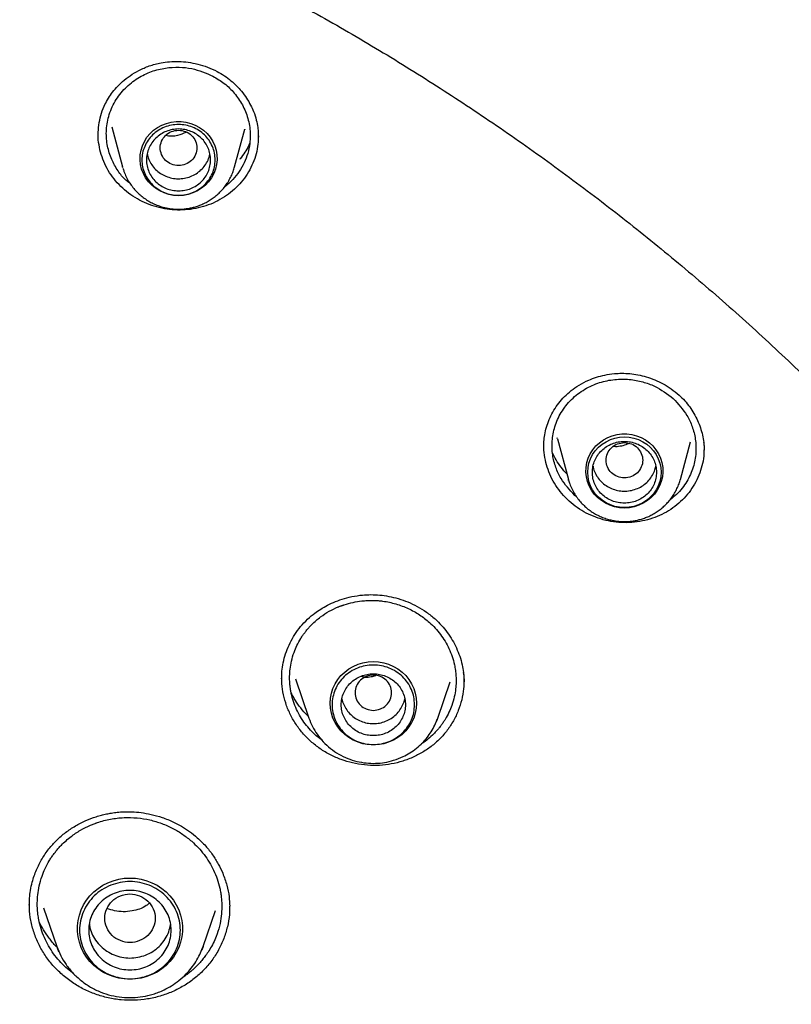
# Model space of a CAD drawing. Header units: millimetres. Extents: x 8 to 1762, y 12 to 2705.
# Tile 92 of 115: x 875 to 892, y 2321 to 2342. Entities that reach past the tile are written whole.
import ezdxf

# ---------------------------------------------------------------- set-up
doc = ezdxf.new("R2010")
doc.units = ezdxf.units.MM

msp = doc.modelspace()

# ---------------------------------------------------------------- linework, layer by layer
at = {"color": 7, "linetype": 'Continuous', "lineweight": 30}
for p, q in [((877.158, 2340.016), (877.395, 2339.139)), ((879.841, 2339.139), (880.065, 2339.967)), ((880.064, 2339.967), (880.062, 2339.958)), ((880.359, 2339.797), (880.358, 2339.79)), ((877.401, 2339.117), (877.395, 2339.139)), ((886.891, 2333.21), (886.884, 2333.231)), ((886.889, 2333.209), (887.129, 2332.324)), ((889.575, 2332.324), (889.796, 2333.139)), ((887.135, 2332.302), (887.129, 2332.324)), ((887.302, 2331.952), (887.268, 2331.975)), ((881.17, 2327.969), (881.466, 2327.112)), ((884.276, 2327.112), (884.55, 2327.906)), ((884.279, 2327.104), (884.252, 2327.08)), ((881.752, 2326.631), (881.624, 2326.729)), ((875.671, 2322.972), (875.961, 2322.134)), ((879.154, 2322.134), (879.424, 2322.916)), ((879.733, 2323.015), (879.732, 2322.977)), ((876.006, 2322.016), (875.961, 2322.134)), ((879.154, 2322.134), (879.125, 2322.055)), ((879.142, 2322.105), (879.154, 2322.134)), ((876.329, 2321.538), (876.191, 2321.643))]:
    msp.add_line(p, q, dxfattribs=at)
at = {"color": 7, "linetype": 'Continuous', "lineweight": 30, "flags": 128}
for points in [[(878.618, 2338.513), (878.51, 2338.52), (878.405, 2338.54), (878.303, 2338.572), (878.206, 2338.617), (878.115, 2338.674), (878.033, 2338.741), (877.961, 2338.818), (877.899, 2338.903), (877.85, 2338.995), (877.812, 2339.092), (877.788, 2339.194), (877.778, 2339.297), (877.782, 2339.401), (877.799, 2339.503), (877.829, 2339.603), (877.873, 2339.697), (877.929, 2339.786), (877.996, 2339.867), (878.073, 2339.94), (878.16, 2340.002), (878.253, 2340.052), (878.353, 2340.091), (878.457, 2340.118), (878.564, 2340.131), (878.672, 2340.131), (878.779, 2340.118), (878.883, 2340.091), (878.983, 2340.052), (879.076, 2340.002), (879.163, 2339.94), (879.24, 2339.867), (879.307, 2339.786), (879.363, 2339.697), (879.407, 2339.603), (879.437, 2339.503), (879.454, 2339.401), (879.458, 2339.297), (879.448, 2339.194), (879.424, 2339.092), (879.386, 2338.995), (879.337, 2338.903), (879.275, 2338.818), (879.203, 2338.741), (879.121, 2338.674), (879.03, 2338.617), (878.933, 2338.572), (878.831, 2338.54), (878.725, 2338.52), (878.618, 2338.513)], [(888.352, 2331.698), (888.245, 2331.705), (888.139, 2331.725), (888.037, 2331.757), (887.94, 2331.802), (887.849, 2331.859), (887.767, 2331.926), (887.695, 2332.003), (887.633, 2332.088), (887.584, 2332.18), (887.546, 2332.277), (887.522, 2332.379), (887.512, 2332.482), (887.516, 2332.586), (887.533, 2332.688), (887.563, 2332.788), (887.607, 2332.882), (887.663, 2332.971), (887.73, 2333.052), (887.807, 2333.124), (887.894, 2333.187), (887.987, 2333.237), (888.087, 2333.276), (888.191, 2333.303), (888.298, 2333.316), (888.406, 2333.316), (888.513, 2333.303), (888.617, 2333.276), (888.717, 2333.237), (888.81, 2333.187), (888.897, 2333.124), (888.974, 2333.052), (889.041, 2332.971), (889.097, 2332.882), (889.141, 2332.788), (889.171, 2332.688), (889.189, 2332.586), (889.192, 2332.482), (889.182, 2332.379), (889.158, 2332.277), (889.12, 2332.18), (889.071, 2332.088), (889.009, 2332.003), (888.937, 2331.926), (888.855, 2331.859), (888.764, 2331.802), (888.667, 2331.757), (888.565, 2331.725), (888.46, 2331.705), (888.352, 2331.698)], [(888.352, 2331.707), (888.248, 2331.714), (888.145, 2331.734), (888.046, 2331.766), (887.952, 2331.811), (887.865, 2331.867), (887.786, 2331.933), (887.717, 2332.009), (887.659, 2332.093), (887.613, 2332.183), (887.579, 2332.279), (887.559, 2332.378), (887.552, 2332.478), (887.559, 2332.579), (887.579, 2332.678), (887.613, 2332.773), (887.659, 2332.864), (887.717, 2332.948), (887.786, 2333.023), (887.865, 2333.09), (887.952, 2333.146), (888.046, 2333.19), (888.145, 2333.223), (888.248, 2333.243), (888.352, 2333.249), (888.456, 2333.243), (888.559, 2333.223), (888.658, 2333.19), (888.752, 2333.146), (888.839, 2333.09), (888.918, 2333.023), (888.987, 2332.948), (889.045, 2332.864), (889.091, 2332.773), (889.125, 2332.678), (889.145, 2332.579), (889.152, 2332.478), (889.145, 2332.378), (889.125, 2332.279), (889.091, 2332.183), (889.045, 2332.093), (888.987, 2332.009), (888.918, 2331.933), (888.839, 2331.867), (888.752, 2331.811), (888.658, 2331.766), (888.559, 2331.734), (888.456, 2331.714), (888.352, 2331.707)], [(882.871, 2326.529), (882.757, 2326.536), (882.645, 2326.556), (882.536, 2326.588), (882.432, 2326.633), (882.335, 2326.69), (882.245, 2326.758), (882.164, 2326.835), (882.094, 2326.922), (882.035, 2327.016), (881.988, 2327.116), (881.954, 2327.221), (881.934, 2327.329), (881.927, 2327.438), (881.934, 2327.548), (881.954, 2327.656), (881.988, 2327.761), (882.035, 2327.861), (882.094, 2327.955), (882.164, 2328.042), (882.245, 2328.119), (882.335, 2328.187), (882.432, 2328.244), (882.536, 2328.289), (882.645, 2328.321), (882.757, 2328.341), (882.871, 2328.348), (882.984, 2328.341), (883.097, 2328.321), (883.205, 2328.289), (883.309, 2328.244), (883.407, 2328.187), (883.497, 2328.119), (883.577, 2328.042), (883.647, 2327.955), (883.706, 2327.861), (883.753, 2327.761), (883.787, 2327.656), (883.808, 2327.548), (883.814, 2327.438), (883.808, 2327.329), (883.787, 2327.221), (883.753, 2327.116), (883.706, 2327.016), (883.647, 2326.922), (883.577, 2326.835), (883.497, 2326.758), (883.407, 2326.69), (883.309, 2326.633), (883.205, 2326.588), (883.097, 2326.556), (882.984, 2326.536), (882.871, 2326.529)], [(877.557, 2321.417), (877.433, 2321.424), (877.311, 2321.443), (877.192, 2321.475), (877.076, 2321.519), (876.967, 2321.575), (876.864, 2321.642), (876.769, 2321.72), (876.684, 2321.807), (876.609, 2321.902), (876.545, 2322.004), (876.493, 2322.113), (876.453, 2322.226), (876.427, 2322.343), (876.413, 2322.462), (876.413, 2322.581), (876.427, 2322.7), (876.453, 2322.817), (876.493, 2322.93), (876.545, 2323.038), (876.609, 2323.141), (876.684, 2323.236), (876.769, 2323.323), (876.864, 2323.4), (876.967, 2323.467), (877.076, 2323.523), (877.192, 2323.567), (877.311, 2323.599), (877.433, 2323.619), (877.557, 2323.625), (877.681, 2323.619), (877.804, 2323.599), (877.923, 2323.567), (878.038, 2323.523), (878.148, 2323.467), (878.251, 2323.4), (878.345, 2323.323), (878.43, 2323.236), (878.506, 2323.141), (878.569, 2323.038), (878.622, 2322.93), (878.661, 2322.817), (878.688, 2322.7), (878.701, 2322.581), (878.701, 2322.462), (878.688, 2322.343), (878.661, 2322.226), (878.622, 2322.113), (878.569, 2322.004), (878.506, 2321.902), (878.43, 2321.807), (878.345, 2321.72), (878.251, 2321.642), (878.148, 2321.575), (878.038, 2321.519), (877.923, 2321.475), (877.804, 2321.443), (877.681, 2321.424), (877.557, 2321.417)]]:
    msp.add_lwpolyline(points, dxfattribs=at)
at = {"color": 7, "linetype": 'Continuous', "lineweight": 30}
for points, knots in [([(909.826, 2307.661), (909.821, 2307.727), (909.811, 2307.874), (909.794, 2308.117), (909.771, 2308.407), (909.742, 2308.745), (909.707, 2309.127), (909.664, 2309.552), (909.614, 2310.018), (909.556, 2310.506), (909.484, 2311.061), (909.4, 2311.657), (909.303, 2312.284), (909.205, 2312.872), (909.108, 2313.419), (909.017, 2313.902), (908.933, 2314.324), (908.858, 2314.689), (908.787, 2315.027), (908.72, 2315.338), (908.656, 2315.623), (908.567, 2316.016), (908.443, 2316.54), (908.283, 2317.174), (908.116, 2317.805), (907.942, 2318.426), (907.751, 2319.077), (907.541, 2319.755), (907.312, 2320.461), (907.063, 2321.19), (906.725, 2322.134), (906.288, 2323.274), (905.741, 2324.591), (905.147, 2325.916), (904.504, 2327.247), (903.809, 2328.584), (903.079, 2329.894), (902.313, 2331.181), (901.508, 2332.447), (900.668, 2333.691), (899.762, 2334.952), (898.787, 2336.227), (897.74, 2337.51), (896.652, 2338.761), (895.524, 2339.979), (894.393, 2341.126), (893.263, 2342.206), (892.14, 2343.221), (890.987, 2344.204), (889.806, 2345.156), (888.598, 2346.075), (887.364, 2346.961), (886.062, 2347.842), (884.691, 2348.712), (883.248, 2349.565), (881.779, 2350.376), (880.284, 2351.141), (878.792, 2351.849), (877.306, 2352.501), (875.833, 2353.098), (874.353, 2353.649), (872.874, 2354.152), (871.399, 2354.609), (870.261, 2354.928), (869.463, 2355.135), (868.997, 2355.253), (868.511, 2355.37), (867.993, 2355.491), (867.437, 2355.615), (866.856, 2355.738), (866.25, 2355.859), (865.621, 2355.977), (864.959, 2356.094), (864.262, 2356.209), (863.531, 2356.319), (862.765, 2356.424), (861.965, 2356.522), (861.131, 2356.613), (860.262, 2356.693), (859.365, 2356.762), (858.44, 2356.819), (857.487, 2356.86), (856.501, 2356.888), (855.833, 2356.891), (855.494, 2356.893)], [0, 0, 0, 0, 0.002399, 0.005393, 0.008987, 0.013183, 0.017982, 0.023285, 0.02917, 0.03552, 0.041718, 0.050158, 0.058109, 0.065572, 0.072547, 0.079035, 0.084069, 0.088765, 0.093123, 0.097143, 0.100826, 0.104219, 0.112485, 0.121337, 0.129095, 0.137252, 0.14581, 0.154769, 0.164127, 0.173886, 0.183862, 0.201996, 0.21992, 0.237635, 0.256722, 0.275564, 0.294323, 0.313082, 0.33184, 0.350598, 0.369356, 0.389989, 0.410621, 0.431254, 0.451885, 0.472516, 0.491271, 0.510025, 0.528779, 0.547533, 0.566286, 0.585039, 0.603792, 0.624421, 0.645049, 0.665676, 0.686302, 0.706928, 0.726459, 0.745985, 0.765345, 0.784465, 0.803347, 0.821991, 0.827789, 0.833566, 0.839611, 0.84611, 0.853065, 0.860475, 0.867878, 0.875685, 0.883897, 0.892513, 0.901534, 0.910959, 0.920789, 0.931022, 0.941661, 0.952703, 0.963942, 0.975571, 0.987591, 1, 1, 1, 1]), ([(804.728, 2309.982), (804.779, 2310.202), (804.888, 2310.672), (805.07, 2311.386), (805.268, 2312.125), (805.479, 2312.861), (805.701, 2313.594), (805.935, 2314.323), (806.18, 2315.049), (806.437, 2315.771), (806.705, 2316.49), (806.985, 2317.204), (807.275, 2317.914), (807.577, 2318.62), (807.89, 2319.321), (808.214, 2320.018), (808.55, 2320.71), (808.896, 2321.397), (809.252, 2322.078), (809.62, 2322.754), (809.998, 2323.425), (810.387, 2324.09), (810.786, 2324.75), (811.196, 2325.403), (811.616, 2326.051), (812.046, 2326.692), (812.486, 2327.327), (812.937, 2327.955), (813.397, 2328.576), (813.867, 2329.191), (814.346, 2329.799), (814.835, 2330.399), (815.334, 2330.993), (815.842, 2331.579), (816.359, 2332.157), (816.885, 2332.728), (817.42, 2333.291), (817.964, 2333.846), (818.517, 2334.393), (819.078, 2334.932), (819.648, 2335.462), (820.226, 2335.984), (820.812, 2336.498), (821.407, 2337.003), (822.009, 2337.499), (822.619, 2337.986), (823.237, 2338.464), (823.862, 2338.933), (824.494, 2339.393), (825.134, 2339.844), (825.781, 2340.285), (826.434, 2340.716), (827.095, 2341.138), (827.762, 2341.55), (828.435, 2341.952), (829.115, 2342.345), (829.801, 2342.727), (830.493, 2343.099), (831.19, 2343.461), (831.894, 2343.813), (832.602, 2344.154), (833.316, 2344.485), (834.036, 2344.805), (834.76, 2345.115), (835.489, 2345.414), (836.222, 2345.703), (836.961, 2345.98), (837.703, 2346.247), (838.45, 2346.502), (839.2, 2346.747), (839.954, 2346.981), (840.712, 2347.204), (841.474, 2347.415), (842.238, 2347.615), (843.006, 2347.804), (843.776, 2347.982), (844.55, 2348.148), (845.326, 2348.303), (846.104, 2348.447), (846.884, 2348.579), (847.667, 2348.7), (848.451, 2348.809), (849.237, 2348.907), (850.024, 2348.993), (850.812, 2349.067), (851.602, 2349.13), (852.393, 2349.181), (853.184, 2349.221), (853.976, 2349.249), (854.768, 2349.266), (855.56, 2349.271), (856.353, 2349.264), (857.145, 2349.245), (857.936, 2349.215), (858.728, 2349.174), (859.518, 2349.12), (860.307, 2349.055), (861.096, 2348.979), (861.883, 2348.891), (862.668, 2348.791), (863.452, 2348.68), (864.234, 2348.558), (865.014, 2348.424), (865.792, 2348.278), (866.568, 2348.121), (867.341, 2347.953), (868.111, 2347.773), (868.878, 2347.582), (869.642, 2347.38), (870.403, 2347.167), (871.16, 2346.943), (871.914, 2346.707), (872.664, 2346.46), (873.409, 2346.203), (874.151, 2345.934), (874.889, 2345.655), (875.621, 2345.365), (876.35, 2345.064), (877.073, 2344.752), (877.791, 2344.43), (878.505, 2344.098), (879.212, 2343.755), (879.915, 2343.401), (880.611, 2343.037), (881.302, 2342.664), (881.987, 2342.28), (882.666, 2341.886), (883.338, 2341.482), (884.004, 2341.068), (884.663, 2340.645), (885.316, 2340.211), (885.961, 2339.769), (886.6, 2339.317), (887.231, 2338.855), (887.855, 2338.385), (888.471, 2337.905), (889.08, 2337.416), (889.681, 2336.919), (890.274, 2336.413), (890.859, 2335.898), (891.435, 2335.374), (892.004, 2334.842), (892.564, 2334.302), (893.115, 2333.754), (893.657, 2333.197), (894.191, 2332.633), (894.716, 2332.061), (895.231, 2331.481), (895.738, 2330.894), (896.235, 2330.299), (896.722, 2329.698), (897.2, 2329.089), (897.668, 2328.473), (898.127, 2327.85), (898.575, 2327.221), (899.014, 2326.585), (899.442, 2325.943), (899.861, 2325.295), (900.269, 2324.64), (900.666, 2323.98), (901.053, 2323.314), (901.43, 2322.642), (901.795, 2321.965), (902.15, 2321.282), (902.495, 2320.595), (902.828, 2319.902), (903.15, 2319.205), (903.461, 2318.502), (903.762, 2317.796), (904.05, 2317.085), (904.328, 2316.37), (904.594, 2315.651), (904.849, 2314.928), (905.092, 2314.202), (905.324, 2313.472), (905.545, 2312.738), (905.753, 2312.002), (905.95, 2311.262), (906.135, 2310.52), (906.257, 2310.008), (906.314, 2309.743), (906.317, 2309.727)], [0, 0, 0, 0, 0.004998, 0.010618, 0.016239, 0.021859, 0.02748, 0.0331, 0.03872, 0.044341, 0.049961, 0.055581, 0.061202, 0.066822, 0.072442, 0.078062, 0.083683, 0.089303, 0.094923, 0.100543, 0.106163, 0.111783, 0.117403, 0.123023, 0.128643, 0.134263, 0.139883, 0.145503, 0.151123, 0.156743, 0.162363, 0.167983, 0.173602, 0.179222, 0.184842, 0.190462, 0.196081, 0.201701, 0.20732, 0.21294, 0.21856, 0.224179, 0.229799, 0.235418, 0.241038, 0.246657, 0.252276, 0.257896, 0.263515, 0.269134, 0.274754, 0.280373, 0.285992, 0.291612, 0.297231, 0.30285, 0.308469, 0.314088, 0.319707, 0.325326, 0.330946, 0.336565, 0.342184, 0.347803, 0.353422, 0.359041, 0.36466, 0.370279, 0.375898, 0.381517, 0.387136, 0.392754, 0.398373, 0.403992, 0.409611, 0.41523, 0.420849, 0.426468, 0.432087, 0.437705, 0.443324, 0.448943, 0.454562, 0.460181, 0.465799, 0.471418, 0.477037, 0.482656, 0.488275, 0.493893, 0.499512, 0.505131, 0.51075, 0.516369, 0.521987, 0.527606, 0.533225, 0.538844, 0.544462, 0.550081, 0.5557, 0.561319, 0.566938, 0.572556, 0.578175, 0.583794, 0.589413, 0.595032, 0.600651, 0.60627, 0.611888, 0.617507, 0.623126, 0.628745, 0.634364, 0.639983, 0.645602, 0.651221, 0.65684, 0.662459, 0.668078, 0.673697, 0.679316, 0.684935, 0.690554, 0.696173, 0.701792, 0.707411, 0.713031, 0.71865, 0.724269, 0.729888, 0.735507, 0.741127, 0.746746, 0.752365, 0.757985, 0.763604, 0.769223, 0.774843, 0.780462, 0.786082, 0.791701, 0.797321, 0.80294, 0.80856, 0.81418, 0.819799, 0.825419, 0.831039, 0.836658, 0.842278, 0.847898, 0.853518, 0.859137, 0.864757, 0.870377, 0.875997, 0.881617, 0.887237, 0.892857, 0.898477, 0.904097, 0.909717, 0.915337, 0.920957, 0.926578, 0.932198, 0.937818, 0.943438, 0.949058, 0.954679, 0.960299, 0.965919, 0.97154, 0.97716, 0.98278, 0.988401, 0.994021, 0.999642, 1, 1, 1, 1]), ([(876.864, 2339.842), (876.866, 2339.913), (876.872, 2340.054), (876.917, 2340.262), (876.982, 2340.447), (877.062, 2340.606), (877.152, 2340.743), (877.262, 2340.877), (877.396, 2341.009), (877.56, 2341.136), (877.755, 2341.252), (877.982, 2341.35), (878.209, 2341.41), (878.425, 2341.438), (878.623, 2341.444), (878.829, 2341.428), (879.04, 2341.388), (879.254, 2341.324), (879.39, 2341.258), (879.459, 2341.225)], [0, 0, 0, 0, 0.064558, 0.128751, 0.192461, 0.239918, 0.287161, 0.336255, 0.39031, 0.449338, 0.513269, 0.582041, 0.655671, 0.70745, 0.761403, 0.817571, 0.875997, 0.936754, 1, 1, 1, 1]), ([(877.554, 2338.787), (877.525, 2338.807), (877.421, 2338.879), (877.289, 2339.06), (877.146, 2339.306), (877.056, 2339.597), (877.029, 2339.917), (877.081, 2340.254), (877.221, 2340.58), (877.442, 2340.863), (877.717, 2341.082), (878.018, 2341.228), (878.326, 2341.306), (878.624, 2341.323), (878.981, 2341.287), (879.218, 2341.186), (879.369, 2341.121)], [0, 0, 0, 0, 0.023633, 0.084391, 0.149848, 0.219989, 0.294794, 0.374238, 0.458289, 0.542261, 0.621525, 0.696121, 0.766084, 0.831451, 0.892258, 1, 1, 1, 1]), ([(879.369, 2341.121), (879.454, 2341.07), (879.628, 2340.966), (879.846, 2340.75), (880.023, 2340.494), (880.122, 2340.25), (880.168, 2340.042), (880.184, 2339.893), (880.183, 2339.761), (880.164, 2339.54), (880.072, 2339.222), (879.892, 2338.956), (879.751, 2338.812), (879.69, 2338.755), (879.643, 2338.718), (879.619, 2338.7)], [0, 0, 0, 0, 0.0984587, 0.2003342, 0.3057066, 0.414655, 0.4705766, 0.527425, 0.5715147, 0.609547, 0.7614512, 0.9138376, 0.9393731, 0.9695417, 1, 1, 1, 1]), ([(879.459, 2341.225), (879.513, 2341.194), (879.62, 2341.133), (879.761, 2341.025), (879.884, 2340.912), (880, 2340.784), (880.103, 2340.645), (880.191, 2340.495), (880.264, 2340.336), (880.317, 2340.172), (880.347, 2340.013), (880.359, 2339.888), (880.36, 2339.818), (880.36, 2339.788)], [0, 0, 0, 0, 0.101297, 0.19757, 0.288781, 0.374832, 0.481347, 0.578372, 0.665883, 0.779542, 0.873117, 0.946655, 1, 1, 1, 1]), ([(877.769, 2338.414), (877.702, 2338.452), (877.57, 2338.529), (877.395, 2338.672), (877.24, 2338.834), (877.109, 2339.012), (877.004, 2339.205), (876.925, 2339.409), (876.878, 2339.62), (876.859, 2339.773), (876.864, 2339.854), (876.864, 2339.863)], [0, 0, 0, 0, 0.1240754, 0.2472422, 0.3699141, 0.4923954, 0.6149566, 0.7379114, 0.8609415, 0.9836823, 1, 1, 1, 1]), ([(880.359, 2339.823), (880.358, 2339.761), (880.355, 2339.628), (880.315, 2339.426), (880.247, 2339.223), (880.151, 2339.029), (880.027, 2338.85), (879.88, 2338.688), (879.712, 2338.545), (879.525, 2338.424), (879.322, 2338.326), (879.106, 2338.254), (878.881, 2338.21), (878.651, 2338.195), (878.422, 2338.207), (878.196, 2338.248), (877.975, 2338.314), (877.838, 2338.38), (877.769, 2338.414)], [0, 0, 0, 0, 0.054602, 0.117471, 0.180356, 0.243327, 0.306264, 0.369069, 0.431864, 0.494745, 0.557822, 0.621265, 0.684685, 0.747712, 0.810563, 0.873424, 0.936491, 1, 1, 1, 1]), ([(878.618, 2339.942), (878.566, 2339.936), (878.461, 2339.924), (878.328, 2339.835), (878.239, 2339.707), (878.207, 2339.556), (878.239, 2339.405), (878.328, 2339.276), (878.461, 2339.191), (878.618, 2339.16), (878.775, 2339.191), (878.908, 2339.276), (878.996, 2339.405), (879.029, 2339.556), (878.996, 2339.707), (878.908, 2339.835), (878.775, 2339.924), (878.67, 2339.936), (878.618, 2339.942)], [0, 0, 0, 0, 0.0625, 0.125, 0.1875, 0.25, 0.3125, 0.375, 0.4375, 0.5, 0.5625, 0.625, 0.6875, 0.75, 0.8125, 0.875, 0.9375, 1, 1, 1, 1]), ([(878.337, 2339.83), (878.379, 2339.824), (878.467, 2339.812), (878.625, 2339.826), (878.726, 2339.874), (878.786, 2339.902)], [0, 0, 0, 0, 0.270902, 0.571881, 1, 1, 1, 1]), ([(880.174, 2339.669), (880.165, 2339.646), (880.136, 2339.575), (880.065, 2339.457), (880, 2339.358), (879.956, 2339.312), (879.953, 2339.309)], [0, 0, 0, 0, 0.185386, 0.571504, 0.972636, 1, 1, 1, 1]), ([(877.933, 2339.431), (877.937, 2339.41), (877.948, 2339.345), (877.994, 2339.243), (878.068, 2339.132), (878.164, 2339.035), (878.242, 2338.988), (878.281, 2338.965)], [0, 0, 0, 0, 0.10879, 0.331592, 0.554395, 0.777197, 1, 1, 1, 1]), ([(878.281, 2338.965), (878.322, 2338.946), (878.405, 2338.908), (878.541, 2338.882), (878.679, 2338.88), (878.815, 2338.904), (878.943, 2338.954), (879.058, 2339.026), (879.157, 2339.119), (879.235, 2339.229), (879.285, 2339.335), (879.298, 2339.405), (879.303, 2339.431)], [0, 0, 0, 0, 0.104104, 0.208207, 0.312311, 0.416414, 0.520518, 0.624621, 0.728725, 0.832828, 0.936932, 1, 1, 1, 1]), ([(877.403, 2339.116), (877.41, 2339.091), (877.429, 2339.025), (877.474, 2338.923), (877.533, 2338.815), (877.601, 2338.716), (877.675, 2338.628), (877.756, 2338.546), (877.845, 2338.473), (877.94, 2338.408), (878.04, 2338.353), (878.142, 2338.307), (878.245, 2338.271), (878.339, 2338.247), (878.423, 2338.232), (878.513, 2338.22), (878.578, 2338.219), (878.618, 2338.218)], [0, 0, 0, 0, 0.049643, 0.127826, 0.207124, 0.27832, 0.349498, 0.420611, 0.491594, 0.562334, 0.632628, 0.702066, 0.769668, 0.832337, 0.881535, 0.925988, 1, 1, 1, 1]), ([(878.618, 2338.218), (878.66, 2338.219), (878.719, 2338.22), (878.806, 2338.231), (878.88, 2338.244), (878.968, 2338.265), (879.059, 2338.294), (879.151, 2338.331), (879.243, 2338.378), (879.334, 2338.433), (879.421, 2338.497), (879.504, 2338.57), (879.581, 2338.65), (879.652, 2338.739), (879.714, 2338.834), (879.768, 2338.936), (879.812, 2339.04), (879.833, 2339.111), (879.842, 2339.145)], [0, 0, 0, 0, 0.075709, 0.106773, 0.158329, 0.212018, 0.269746, 0.33014, 0.392649, 0.456832, 0.522382, 0.589074, 0.656743, 0.72527, 0.79457, 0.864584, 0.935276, 1, 1, 1, 1]), ([(886.593, 2333.043), (886.594, 2333.089), (886.596, 2333.185), (886.618, 2333.341), (886.662, 2333.506), (886.726, 2333.672), (886.81, 2333.834), (886.916, 2333.989), (887.041, 2334.133), (887.189, 2334.265), (887.367, 2334.387), (887.553, 2334.483), (887.745, 2334.555), (887.931, 2334.604), (888.118, 2334.632), (888.299, 2334.641), (888.472, 2334.633), (888.651, 2334.607), (888.834, 2334.563), (889.019, 2334.497), (889.202, 2334.41), (889.382, 2334.3), (889.491, 2334.209), (889.546, 2334.162)], [0, 0, 0, 0, 0.0393068, 0.0816208, 0.1270158, 0.1739169, 0.2216638, 0.2701794, 0.319423, 0.3694766, 0.4225762, 0.4830014, 0.5274133, 0.5750715, 0.6259486, 0.6662453, 0.7083412, 0.7522337, 0.7979604, 0.8455498, 0.8950349, 0.9464766, 1, 1, 1, 1]), ([(887.268, 2331.975), (887.158, 2332.092), (886.987, 2332.276), (886.846, 2332.588), (886.776, 2332.863), (886.765, 2333.165), (886.823, 2333.481), (886.964, 2333.795), (887.187, 2334.077), (887.476, 2334.298), (887.801, 2334.443), (888.133, 2334.512), (888.454, 2334.514), (888.748, 2334.459), (889.086, 2334.339), (889.289, 2334.184), (889.419, 2334.085)], [0, 0, 0, 0, 0.098823, 0.154902, 0.215317, 0.280057, 0.349101, 0.422427, 0.500006, 0.577511, 0.650671, 0.719522, 0.784097, 0.844431, 0.900556, 1, 1, 1, 1]), ([(889.419, 2334.085), (889.528, 2333.968), (889.7, 2333.784), (889.841, 2333.472), (889.911, 2333.198), (889.923, 2332.896), (889.864, 2332.58), (889.749, 2332.322), (889.614, 2332.128), (889.495, 2331.99), (889.397, 2331.916), (889.349, 2331.88)], [0, 0, 0, 0, 0.183742, 0.287772, 0.3998, 0.519888, 0.648098, 0.784493, 0.855908, 0.929405, 1, 1, 1, 1]), ([(889.546, 2334.162), (889.588, 2334.122), (889.672, 2334.04), (889.78, 2333.904), (889.874, 2333.76), (889.952, 2333.608), (890.014, 2333.451), (890.06, 2333.292), (890.076, 2333.184), (890.084, 2333.131)], [0, 0, 0, 0, 0.143778, 0.287617, 0.431515, 0.575336, 0.718872, 0.861906, 1, 1, 1, 1]), ([(887.145, 2331.849), (887.091, 2331.902), (886.983, 2332.008), (886.85, 2332.189), (886.743, 2332.382), (886.662, 2332.587), (886.612, 2332.798), (886.59, 2332.958), (886.595, 2333.046), (886.596, 2333.062)], [0, 0, 0, 0, 0.162156, 0.323124, 0.483446, 0.643519, 0.803695, 0.964387, 1, 1, 1, 1]), ([(890.091, 2332.998), (890.09, 2332.942), (890.088, 2332.814), (890.05, 2332.617), (889.983, 2332.412), (889.889, 2332.218), (889.768, 2332.037), (889.624, 2331.873), (889.457, 2331.729), (889.271, 2331.607), (889.069, 2331.51), (888.856, 2331.437), (888.632, 2331.391), (888.403, 2331.374), (888.172, 2331.385), (887.945, 2331.425), (887.726, 2331.492), (887.517, 2331.586), (887.32, 2331.703), (887.203, 2331.8), (887.145, 2331.849)], [0, 0, 0, 0, 0.043898, 0.100075, 0.156203, 0.212316, 0.268442, 0.324646, 0.38082, 0.436875, 0.492921, 0.549044, 0.605343, 0.661967, 0.718572, 0.774825, 0.830921, 0.887027, 0.943316, 1, 1, 1, 1]), ([(888.352, 2333.127), (888.3, 2333.121), (888.195, 2333.109), (888.062, 2333.02), (887.974, 2332.892), (887.941, 2332.741), (887.974, 2332.59), (888.062, 2332.461), (888.195, 2332.376), (888.352, 2332.345), (888.509, 2332.376), (888.642, 2332.461), (888.731, 2332.59), (888.763, 2332.741), (888.731, 2332.892), (888.642, 2333.02), (888.509, 2333.109), (888.404, 2333.121), (888.352, 2333.127)], [0, 0, 0, 0, 0.0625, 0.125, 0.1875, 0.25, 0.3125, 0.375, 0.4375, 0.5, 0.5625, 0.625, 0.6875, 0.75, 0.8125, 0.875, 0.9375, 1, 1, 1, 1]), ([(888.119, 2333.046), (888.12, 2333.045), (888.167, 2333.038), (888.26, 2333.05), (888.369, 2333.072), (888.425, 2333.101), (888.441, 2333.109)], [0, 0, 0, 0, 0.0093609, 0.4202645, 0.8317314, 1, 1, 1, 1]), ([(890.08, 2333.134), (890.086, 2333.092), (890.095, 2333.035), (890.092, 2332.978), (890.091, 2332.962)], [0, 0, 0, 0, 0.724104, 1, 1, 1, 1]), ([(890.084, 2333.131), (890.084, 2333.13), (890.093, 2333.074), (890.093, 2333.018), (890.094, 2332.963)], [0, 0, 0, 0, 0.029256, 1, 1, 1, 1]), ([(887.097, 2332.443), (887.085, 2332.454), (887.026, 2332.511), (886.939, 2332.626), (886.845, 2332.77), (886.803, 2332.864), (886.786, 2332.903)], [0, 0, 0, 0, 0.081461, 0.423534, 0.761652, 1, 1, 1, 1]), ([(887.667, 2332.614), (887.668, 2332.605), (887.674, 2332.553), (887.712, 2332.462), (887.778, 2332.345), (887.841, 2332.281), (887.873, 2332.249)], [0, 0, 0, 0, 0.059833, 0.373222, 0.686611, 1, 1, 1, 1]), ([(887.873, 2332.249), (887.908, 2332.221), (887.978, 2332.164), (888.103, 2332.106), (888.236, 2332.071), (888.374, 2332.063), (888.511, 2332.08), (888.642, 2332.122), (888.762, 2332.189), (888.866, 2332.276), (888.949, 2332.382), (889.01, 2332.495), (889.029, 2332.576), (889.038, 2332.613)], [0, 0, 0, 0, 0.0920556, 0.1841112, 0.2761668, 0.3682224, 0.460278, 0.5523336, 0.6443892, 0.7364448, 0.8285004, 0.920556, 1, 1, 1, 1]), ([(887.137, 2332.301), (887.144, 2332.276), (887.163, 2332.21), (887.208, 2332.108), (887.267, 2332), (887.335, 2331.901), (887.409, 2331.813), (887.49, 2331.731), (887.579, 2331.658), (887.674, 2331.593), (887.774, 2331.538), (887.876, 2331.492), (887.979, 2331.456), (888.073, 2331.432), (888.157, 2331.417), (888.247, 2331.405), (888.312, 2331.404), (888.352, 2331.403)], [0, 0, 0, 0, 0.049643, 0.127826, 0.207124, 0.27832, 0.349498, 0.420611, 0.491594, 0.562334, 0.632628, 0.702066, 0.769668, 0.832337, 0.881535, 0.925988, 1, 1, 1, 1]), ([(888.352, 2331.403), (888.394, 2331.404), (888.453, 2331.405), (888.54, 2331.416), (888.615, 2331.428), (888.702, 2331.45), (888.793, 2331.479), (888.885, 2331.516), (888.978, 2331.563), (889.068, 2331.618), (889.156, 2331.682), (889.238, 2331.755), (889.315, 2331.835), (889.386, 2331.924), (889.449, 2332.019), (889.502, 2332.121), (889.546, 2332.225), (889.567, 2332.296), (889.576, 2332.33)], [0, 0, 0, 0, 0.075709, 0.106773, 0.158329, 0.212018, 0.269746, 0.33014, 0.392649, 0.456832, 0.522382, 0.589074, 0.656743, 0.72527, 0.79457, 0.864584, 0.935276, 1, 1, 1, 1]), ([(880.869, 2327.973), (880.871, 2328.028), (880.873, 2328.142), (880.9, 2328.325), (880.952, 2328.519), (881.028, 2328.711), (881.126, 2328.897), (881.247, 2329.073), (881.391, 2329.236), (881.54, 2329.367), (881.688, 2329.474), (881.834, 2329.562), (882.002, 2329.643), (882.191, 2329.714), (882.403, 2329.77), (882.614, 2329.802), (882.819, 2329.811), (883.013, 2329.802), (883.214, 2329.774), (883.42, 2329.724), (883.627, 2329.652), (883.833, 2329.554), (884.035, 2329.432), (884.157, 2329.33), (884.219, 2329.279)], [0, 0, 0, 0, 0.040273, 0.083761, 0.130315, 0.177905, 0.226056, 0.27468, 0.323728, 0.373345, 0.407938, 0.445753, 0.486811, 0.531095, 0.578578, 0.629253, 0.669392, 0.711251, 0.75481, 0.800115, 0.847214, 0.896161, 0.947042, 1, 1, 1, 1]), ([(881.624, 2326.729), (881.581, 2326.77), (881.494, 2326.852), (881.38, 2326.991), (881.279, 2327.142), (881.193, 2327.304), (881.125, 2327.475), (881.086, 2327.618), (881.065, 2327.728), (881.054, 2327.803), (881.047, 2327.878), (881.043, 2327.954), (881.043, 2328.056), (881.052, 2328.192), (881.082, 2328.367), (881.133, 2328.539), (881.202, 2328.704), (881.268, 2328.825), (881.327, 2328.916), (881.372, 2328.977), (881.42, 2329.038), (881.472, 2329.099), (881.567, 2329.198), (881.708, 2329.32), (881.902, 2329.447), (882.043, 2329.515), (882.126, 2329.549), (882.149, 2329.558), (882.172, 2329.566), (882.194, 2329.575), (882.216, 2329.582), (882.292, 2329.608), (882.425, 2329.643), (882.573, 2329.667), (882.678, 2329.677), (882.738, 2329.681), (882.804, 2329.683), (882.883, 2329.683), (882.975, 2329.678), (883.139, 2329.661), (883.364, 2329.614), (883.635, 2329.512), (883.883, 2329.377), (884.026, 2329.26), (884.096, 2329.202)], [0, 0, 0, 0, 0.031705, 0.063903, 0.096595, 0.129781, 0.16346, 0.197631, 0.211443, 0.225333, 0.239303, 0.25335, 0.267477, 0.296433, 0.32933, 0.366156, 0.396356, 0.428756, 0.442336, 0.456266, 0.470548, 0.485179, 0.50016, 0.546095, 0.586508, 0.62523, 0.629793, 0.634237, 0.638563, 0.642771, 0.646861, 0.650833, 0.685922, 0.719492, 0.73035, 0.74104, 0.751562, 0.764875, 0.782487, 0.799972, 0.851623, 0.902163, 0.951616, 1, 1, 1, 1]), ([(884.096, 2329.202), (884.139, 2329.162), (884.225, 2329.08), (884.339, 2328.942), (884.44, 2328.792), (884.526, 2328.631), (884.594, 2328.46), (884.633, 2328.32), (884.653, 2328.219), (884.663, 2328.156), (884.67, 2328.094), (884.675, 2328.03), (884.677, 2327.967), (884.678, 2327.874), (884.669, 2327.745), (884.641, 2327.574), (884.591, 2327.403), (884.523, 2327.237), (884.457, 2327.115), (884.398, 2327.023), (884.353, 2326.959), (884.304, 2326.897), (884.25, 2326.835), (884.173, 2326.753), (884.072, 2326.663), (883.979, 2326.591), (883.927, 2326.558), (883.916, 2326.551)], [0, 0, 0, 0, 0.0557165, 0.1123979, 0.1700548, 0.228698, 0.2883382, 0.3489861, 0.3694368, 0.3900013, 0.4106798, 0.4314728, 0.4523807, 0.4734039, 0.5227055, 0.5797443, 0.6445386, 0.6982519, 0.7563532, 0.7808347, 0.8060218, 0.8319153, 0.8585159, 0.8858247, 0.9412633, 0.988343, 1, 1, 1, 1]), ([(884.219, 2329.279), (884.267, 2329.232), (884.364, 2329.14), (884.488, 2328.985), (884.597, 2328.82), (884.687, 2328.646), (884.759, 2328.466), (884.811, 2328.285), (884.829, 2328.165), (884.838, 2328.107)], [0, 0, 0, 0, 0.144525, 0.289237, 0.434099, 0.578945, 0.723541, 0.867649, 1, 1, 1, 1]), ([(882.871, 2327.284), (882.818, 2327.29), (882.714, 2327.302), (882.58, 2327.39), (882.492, 2327.518), (882.46, 2327.669), (882.492, 2327.82), (882.58, 2327.949), (882.714, 2328.034), (882.871, 2328.065), (883.028, 2328.034), (883.161, 2327.949), (883.249, 2327.82), (883.281, 2327.669), (883.249, 2327.518), (883.161, 2327.39), (883.028, 2327.302), (882.923, 2327.29), (882.871, 2327.284)], [0, 0, 0, 0, 0.0625, 0.125, 0.1875, 0.25, 0.3125, 0.375, 0.4375, 0.5, 0.5625, 0.625, 0.6875, 0.75, 0.8125, 0.875, 0.9375, 1, 1, 1, 1]), ([(882.603, 2328.029), (882.63, 2328.022), (882.703, 2328.003), (882.814, 2328.013), (882.891, 2328.035), (882.924, 2328.044)], [0, 0, 0, 0, 0.256601, 0.687799, 1, 1, 1, 1]), ([(884.834, 2328.109), (884.842, 2328.062), (884.853, 2327.993), (884.849, 2327.924), (884.848, 2327.902)], [0, 0, 0, 0, 0.6851556, 1, 1, 1, 1]), ([(884.838, 2328.107), (884.839, 2328.102), (884.85, 2328.035), (884.851, 2327.967), (884.851, 2327.904)], [0, 0, 0, 0, 0.072068, 1, 1, 1, 1]), ([(881.506, 2326.607), (881.444, 2326.666), (881.32, 2326.786), (881.169, 2326.991), (881.045, 2327.211), (880.952, 2327.443), (880.893, 2327.684), (880.867, 2327.87), (880.872, 2327.974), (880.873, 2327.995)], [0, 0, 0, 0, 0.1609187, 0.320726, 0.4799243, 0.6388761, 0.7979042, 0.9573939, 1, 1, 1, 1]), ([(884.848, 2327.936), (884.847, 2327.876), (884.846, 2327.734), (884.804, 2327.512), (884.73, 2327.278), (884.624, 2327.055), (884.488, 2326.847), (884.325, 2326.658), (884.136, 2326.492), (883.925, 2326.351), (883.696, 2326.238), (883.453, 2326.153), (883.2, 2326.099), (882.939, 2326.076), (882.677, 2326.088), (882.418, 2326.131), (882.168, 2326.205), (881.93, 2326.31), (881.705, 2326.442), (881.573, 2326.551), (881.506, 2326.607)], [0, 0, 0, 0, 0.041412, 0.097739, 0.154031, 0.210309, 0.266591, 0.322933, 0.379243, 0.435452, 0.491662, 0.54795, 0.604405, 0.661168, 0.717904, 0.774295, 0.830531, 0.886776, 0.943198, 1, 1, 1, 1]), ([(881.45, 2327.157), (881.43, 2327.176), (881.356, 2327.244), (881.253, 2327.374), (881.147, 2327.528), (881.097, 2327.63), (881.075, 2327.673)], [0, 0, 0, 0, 0.126085, 0.452433, 0.764271, 1, 1, 1, 1]), ([(882.184, 2327.538), (882.184, 2327.538), (882.189, 2327.494), (882.222, 2327.41), (882.284, 2327.292), (882.373, 2327.189), (882.479, 2327.105), (882.601, 2327.042), (882.733, 2327.003), (882.871, 2326.99), (883.008, 2327.003), (883.14, 2327.042), (883.262, 2327.105), (883.369, 2327.189), (883.457, 2327.292), (883.52, 2327.41), (883.553, 2327.494), (883.557, 2327.538), (883.557, 2327.538)], [0, 0, 0, 0, 0.000101, 0.071515, 0.142929, 0.214343, 0.285757, 0.357172, 0.428586, 0.5, 0.571414, 0.642828, 0.714243, 0.785657, 0.857071, 0.928485, 0.999899, 1, 1, 1, 1]), ([(881.466, 2327.112), (881.489, 2327.051), (881.538, 2326.928), (881.644, 2326.757), (881.775, 2326.595), (881.933, 2326.449), (882.112, 2326.326), (882.307, 2326.232), (882.509, 2326.167), (882.714, 2326.131), (882.918, 2326.124), (883.119, 2326.144), (883.322, 2326.191), (883.507, 2326.263), (883.672, 2326.353), (883.816, 2326.455), (883.942, 2326.569), (884.049, 2326.692), (884.138, 2326.818), (884.217, 2326.958), (884.256, 2327.06), (884.276, 2327.112)], [0, 0, 0, 0, 0.052998, 0.10785, 0.164691, 0.223704, 0.284086, 0.343281, 0.401166, 0.457756, 0.513067, 0.567114, 0.622093, 0.683577, 0.728424, 0.776386, 0.827499, 0.86793, 0.910157, 0.954182, 1, 1, 1, 1]), ([(875.36, 2323.036), (875.361, 2323.087), (875.363, 2323.191), (875.383, 2323.36), (875.428, 2323.568), (875.509, 2323.801), (875.632, 2324.044), (875.781, 2324.262), (875.954, 2324.455), (876.149, 2324.623), (876.362, 2324.765), (876.587, 2324.88), (876.779, 2324.953), (876.932, 2324.998), (877.044, 2325.024), (877.159, 2325.045), (877.286, 2325.062), (877.435, 2325.073), (877.609, 2325.072), (877.807, 2325.056), (878.028, 2325.017), (878.267, 2324.95), (878.489, 2324.86), (878.688, 2324.754), (878.862, 2324.643), (878.971, 2324.553), (879.027, 2324.506)], [0, 0, 0, 0, 0.033534, 0.069762, 0.108729, 0.167366, 0.223879, 0.27813, 0.33095, 0.383301, 0.435302, 0.48634, 0.53505, 0.558508, 0.581358, 0.6036, 0.627913, 0.657215, 0.691458, 0.73053, 0.774445, 0.823238, 0.876979, 0.91563, 0.956603, 1, 1, 1, 1]), ([(876.191, 2321.643), (876.143, 2321.688), (876.045, 2321.779), (875.917, 2321.932), (875.803, 2322.099), (875.707, 2322.278), (875.63, 2322.468), (875.586, 2322.622), (875.563, 2322.735), (875.552, 2322.804), (875.543, 2322.873), (875.537, 2322.943), (875.534, 2323.013), (875.533, 2323.118), (875.542, 2323.266), (875.574, 2323.461), (875.629, 2323.654), (875.704, 2323.838), (875.776, 2323.972), (875.84, 2324.074), (875.889, 2324.142), (875.941, 2324.211), (875.998, 2324.278), (876.102, 2324.39), (876.257, 2324.527), (876.472, 2324.671), (876.646, 2324.758), (876.762, 2324.805), (876.808, 2324.822), (876.827, 2324.829), (876.836, 2324.832), (876.839, 2324.833), (876.841, 2324.834), (876.842, 2324.834), (876.842, 2324.834), (876.842, 2324.834), (876.937, 2324.866), (877.13, 2324.917), (877.424, 2324.95), (877.713, 2324.943), (877.99, 2324.899), (878.252, 2324.821), (878.493, 2324.714), (878.713, 2324.584), (878.842, 2324.479), (878.905, 2324.427)], [0, 0, 0, 0, 0.031787, 0.064055, 0.096806, 0.130037, 0.163749, 0.19794, 0.209448, 0.22101, 0.232624, 0.244292, 0.256013, 0.267786, 0.296982, 0.330001, 0.366834, 0.396964, 0.429231, 0.442741, 0.456591, 0.470782, 0.485314, 0.500186, 0.54609, 0.586529, 0.62534, 0.64026, 0.646407, 0.64903, 0.650169, 0.650667, 0.650885, 0.650981, 0.651023, 0.651042, 0.651057, 0.699105, 0.745869, 0.791357, 0.83558, 0.878546, 0.920265, 0.960747, 1, 1, 1, 1]), ([(878.905, 2324.427), (878.953, 2324.383), (879.05, 2324.293), (879.178, 2324.14), (879.291, 2323.974), (879.388, 2323.795), (879.466, 2323.605), (879.513, 2323.439), (879.539, 2323.302), (879.553, 2323.197), (879.561, 2323.095), (879.564, 2322.96), (879.553, 2322.788), (879.514, 2322.57), (879.452, 2322.374), (879.377, 2322.204), (879.305, 2322.073), (879.231, 2321.961), (879.16, 2321.866), (879.094, 2321.788), (879.032, 2321.722), (878.974, 2321.666), (878.914, 2321.612), (878.852, 2321.56), (878.787, 2321.511), (878.733, 2321.473), (878.699, 2321.452), (878.689, 2321.446)], [0, 0, 0, 0, 0.055091, 0.111131, 0.168128, 0.22609, 0.285025, 0.34494, 0.375279, 0.405866, 0.436703, 0.464737, 0.523369, 0.587647, 0.657585, 0.702292, 0.749048, 0.787014, 0.819213, 0.851426, 0.874445, 0.89747, 0.920503, 0.943542, 0.966587, 0.98964, 1, 1, 1, 1]), ([(879.027, 2324.506), (879.09, 2324.447), (879.213, 2324.33), (879.364, 2324.135), (879.488, 2323.935), (879.594, 2323.713), (879.675, 2323.474), (879.725, 2323.233), (879.731, 2323.082), (879.734, 2323.015)], [0, 0, 0, 0, 0.148397, 0.291246, 0.428374, 0.559523, 0.724647, 0.878455, 1, 1, 1, 1]), ([(877.557, 2323.278), (877.485, 2323.27), (877.342, 2323.254), (877.158, 2323.132), (877.037, 2322.956), (876.993, 2322.748), (877.037, 2322.541), (877.158, 2322.363), (877.342, 2322.247), (877.557, 2322.204), (877.773, 2322.247), (877.957, 2322.363), (878.078, 2322.541), (878.122, 2322.748), (878.078, 2322.956), (877.957, 2323.132), (877.773, 2323.254), (877.629, 2323.27), (877.557, 2323.278)], [0, 0, 0, 0, 0.0625, 0.125, 0.1875, 0.25, 0.3125, 0.375, 0.4375, 0.5, 0.5625, 0.625, 0.6875, 0.75, 0.8125, 0.875, 0.9375, 1, 1, 1, 1]), ([(876.074, 2321.52), (876.005, 2321.585), (875.868, 2321.715), (875.699, 2321.939), (875.561, 2322.179), (875.456, 2322.434), (875.389, 2322.699), (875.358, 2322.91), (875.363, 2323.03), (875.364, 2323.061)], [0, 0, 0, 0, 0.1591545, 0.3172534, 0.4747708, 0.6320442, 0.7893756, 0.9471331, 1, 1, 1, 1]), ([(877.981, 2323.072), (877.959, 2323.055), (877.851, 2322.971), (877.65, 2322.905), (877.412, 2322.885), (877.225, 2322.903), (877.112, 2322.944), (877.058, 2322.963)], [0, 0, 0, 0, 0.087279, 0.432735, 0.631336, 0.824883, 1, 1, 1, 1]), ([(879.732, 2323.01), (879.732, 2322.95), (879.732, 2322.799), (879.689, 2322.561), (879.61, 2322.301), (879.495, 2322.053), (879.349, 2321.822), (879.171, 2321.612), (878.964, 2321.426), (878.734, 2321.269), (878.484, 2321.14), (878.218, 2321.044), (877.939, 2320.981), (877.653, 2320.953), (877.365, 2320.962), (877.08, 2321.007), (876.805, 2321.086), (876.542, 2321.198), (876.294, 2321.34), (876.147, 2321.46), (876.074, 2321.52)], [0, 0, 0, 0, 0.037702, 0.0942505, 0.1507719, 0.2072802, 0.2637854, 0.3203387, 0.3768601, 0.4332911, 0.4897304, 0.5462494, 0.6029312, 0.659909, 0.7168533, 0.7734561, 0.8299068, 0.8863658, 0.9429971, 1, 1, 1, 1]), ([(875.957, 2322.126), (875.954, 2322.129), (875.892, 2322.186), (875.794, 2322.312), (875.667, 2322.491), (875.606, 2322.614), (875.576, 2322.673)], [0, 0, 0, 0, 0.020471, 0.366682, 0.69969, 1, 1, 1, 1]), ([(876.671, 2322.623), (876.675, 2322.595), (876.685, 2322.511), (876.739, 2322.378), (876.827, 2322.229), (876.91, 2322.148), (876.951, 2322.107)], [0, 0, 0, 0, 0.141273, 0.427515, 0.713758, 1, 1, 1, 1]), ([(876.951, 2322.107), (876.997, 2322.071), (877.088, 2322), (877.25, 2321.928), (877.422, 2321.885), (877.599, 2321.876), (877.775, 2321.901), (877.942, 2321.958), (878.095, 2322.046), (878.227, 2322.16), (878.332, 2322.297), (878.41, 2322.449), (878.433, 2322.557), (878.445, 2322.61)], [0, 0, 0, 0, 0.0913551, 0.1827102, 0.2740653, 0.3654203, 0.4567754, 0.5481305, 0.6394856, 0.7308407, 0.8221958, 0.9135509, 1, 1, 1, 1]), ([(875.961, 2322.134), (875.987, 2322.065), (876.042, 2321.926), (876.162, 2321.731), (876.311, 2321.547), (876.491, 2321.382), (876.694, 2321.242), (876.916, 2321.134), (877.147, 2321.06), (877.38, 2321.02), (877.612, 2321.012), (877.84, 2321.035), (878.072, 2321.089), (878.282, 2321.17), (878.47, 2321.273), (878.633, 2321.389), (878.776, 2321.519), (878.898, 2321.658), (878.998, 2321.801), (879.083, 2321.95), (879.123, 2322.056), (879.142, 2322.105)], [0, 0, 0, 0, 0.053251, 0.108491, 0.165824, 0.225394, 0.286312, 0.346018, 0.404402, 0.461476, 0.517255, 0.57175, 0.627173, 0.689151, 0.734347, 0.782668, 0.834142, 0.874844, 0.917341, 0.961633, 1, 1, 1, 1])]:
    msp.add_open_spline(points, degree=3, knots=knots, dxfattribs=at)
for points in [[(879.418, 2339.293), (879.415, 2339.243), (879.409, 2339.142), (879.361, 2338.996), (879.288, 2338.862), (879.187, 2338.745), (879.065, 2338.648), (878.926, 2338.576), (878.775, 2338.532), (878.618, 2338.517), (878.461, 2338.532), (878.31, 2338.576), (878.171, 2338.648), (878.049, 2338.745), (877.948, 2338.862), (877.874, 2338.996), (877.828, 2339.142), (877.813, 2339.293), (877.828, 2339.445), (877.874, 2339.59), (877.948, 2339.724), (878.049, 2339.842), (878.171, 2339.938), (878.31, 2340.01), (878.461, 2340.054), (878.618, 2340.069), (878.775, 2340.054), (878.926, 2340.01), (879.065, 2339.938), (879.187, 2339.842), (879.288, 2339.724), (879.361, 2339.59), (879.409, 2339.445), (879.415, 2339.344), (879.418, 2339.293)], [(878.618, 2338.619), (878.572, 2338.621), (878.481, 2338.626), (878.348, 2338.666), (878.227, 2338.729), (878.12, 2338.813), (878.032, 2338.916), (877.967, 2339.033), (877.927, 2339.161), (877.913, 2339.293), (877.927, 2339.426), (877.967, 2339.553), (878.032, 2339.67), (878.12, 2339.773), (878.227, 2339.858), (878.348, 2339.92), (878.481, 2339.959), (878.618, 2339.972), (878.755, 2339.959), (878.888, 2339.92), (879.009, 2339.858), (879.116, 2339.773), (879.204, 2339.67), (879.269, 2339.553), (879.309, 2339.426), (879.322, 2339.293), (879.309, 2339.161), (879.269, 2339.033), (879.204, 2338.916), (879.116, 2338.813), (879.009, 2338.729), (878.888, 2338.666), (878.755, 2338.626), (878.664, 2338.621), (878.618, 2338.619)], [(888.352, 2331.804), (888.398, 2331.806), (888.489, 2331.811), (888.622, 2331.851), (888.743, 2331.914), (888.85, 2331.998), (888.938, 2332.101), (889.003, 2332.218), (889.043, 2332.346), (889.057, 2332.478), (889.043, 2332.611), (889.003, 2332.738), (888.938, 2332.855), (888.85, 2332.958), (888.743, 2333.043), (888.622, 2333.105), (888.489, 2333.144), (888.352, 2333.157), (888.215, 2333.144), (888.082, 2333.105), (887.961, 2333.043), (887.854, 2332.958), (887.766, 2332.855), (887.701, 2332.738), (887.661, 2332.611), (887.648, 2332.478), (887.661, 2332.346), (887.701, 2332.218), (887.766, 2332.101), (887.854, 2331.998), (887.961, 2331.914), (888.082, 2331.851), (888.215, 2331.811), (888.306, 2331.806), (888.352, 2331.804)], [(883.771, 2327.406), (883.767, 2327.35), (883.761, 2327.236), (883.707, 2327.072), (883.624, 2326.921), (883.511, 2326.789), (883.374, 2326.681), (883.217, 2326.6), (883.047, 2326.55), (882.871, 2326.534), (882.694, 2326.55), (882.524, 2326.6), (882.368, 2326.681), (882.23, 2326.789), (882.118, 2326.921), (882.034, 2327.072), (881.982, 2327.236), (881.965, 2327.406), (881.982, 2327.577), (882.034, 2327.74), (882.118, 2327.891), (882.23, 2328.024), (882.368, 2328.132), (882.524, 2328.213), (882.694, 2328.262), (882.871, 2328.279), (883.047, 2328.262), (883.217, 2328.213), (883.374, 2328.132), (883.511, 2328.024), (883.624, 2327.891), (883.707, 2327.74), (883.761, 2327.577), (883.767, 2327.463), (883.771, 2327.406)], [(882.871, 2326.732), (882.917, 2326.734), (883.008, 2326.739), (883.14, 2326.779), (883.262, 2326.842), (883.369, 2326.926), (883.457, 2327.029), (883.522, 2327.147), (883.562, 2327.274), (883.575, 2327.406), (883.562, 2327.539), (883.522, 2327.666), (883.457, 2327.784), (883.369, 2327.886), (883.262, 2327.971), (883.14, 2328.034), (883.008, 2328.072), (882.871, 2328.085), (882.733, 2328.072), (882.601, 2328.034), (882.479, 2327.971), (882.373, 2327.886), (882.285, 2327.784), (882.22, 2327.666), (882.18, 2327.539), (882.166, 2327.406), (882.18, 2327.274), (882.22, 2327.147), (882.285, 2327.029), (882.373, 2326.926), (882.479, 2326.842), (882.601, 2326.779), (882.733, 2326.739), (882.825, 2326.734), (882.871, 2326.732)], [(878.657, 2322.488), (878.653, 2322.418), (878.645, 2322.28), (878.58, 2322.08), (878.478, 2321.895), (878.34, 2321.733), (878.172, 2321.601), (877.981, 2321.502), (877.773, 2321.441), (877.557, 2321.421), (877.341, 2321.441), (877.134, 2321.502), (876.942, 2321.601), (876.774, 2321.733), (876.637, 2321.895), (876.534, 2322.08), (876.471, 2322.28), (876.45, 2322.488), (876.471, 2322.696), (876.534, 2322.896), (876.637, 2323.081), (876.774, 2323.242), (876.942, 2323.375), (877.134, 2323.473), (877.341, 2323.534), (877.557, 2323.555), (877.773, 2323.534), (877.981, 2323.473), (878.172, 2323.375), (878.34, 2323.242), (878.478, 2323.081), (878.58, 2322.896), (878.645, 2322.696), (878.653, 2322.557), (878.657, 2322.488)], [(877.557, 2321.621), (877.498, 2321.624), (877.381, 2321.63), (877.211, 2321.682), (877.054, 2321.762), (876.917, 2321.871), (876.804, 2322.003), (876.72, 2322.154), (876.669, 2322.318), (876.652, 2322.488), (876.669, 2322.658), (876.72, 2322.822), (876.804, 2322.973), (876.917, 2323.105), (877.054, 2323.214), (877.211, 2323.294), (877.381, 2323.344), (877.557, 2323.361), (877.734, 2323.344), (877.904, 2323.294), (878.061, 2323.214), (878.198, 2323.105), (878.31, 2322.973), (878.394, 2322.822), (878.446, 2322.658), (878.463, 2322.488), (878.446, 2322.318), (878.394, 2322.154), (878.31, 2322.003), (878.198, 2321.871), (878.061, 2321.762), (877.904, 2321.682), (877.734, 2321.63), (877.616, 2321.624), (877.557, 2321.621)]]:
    msp.add_open_spline(points, degree=3, dxfattribs=at)

doc.saveas('drawing.dxf')
